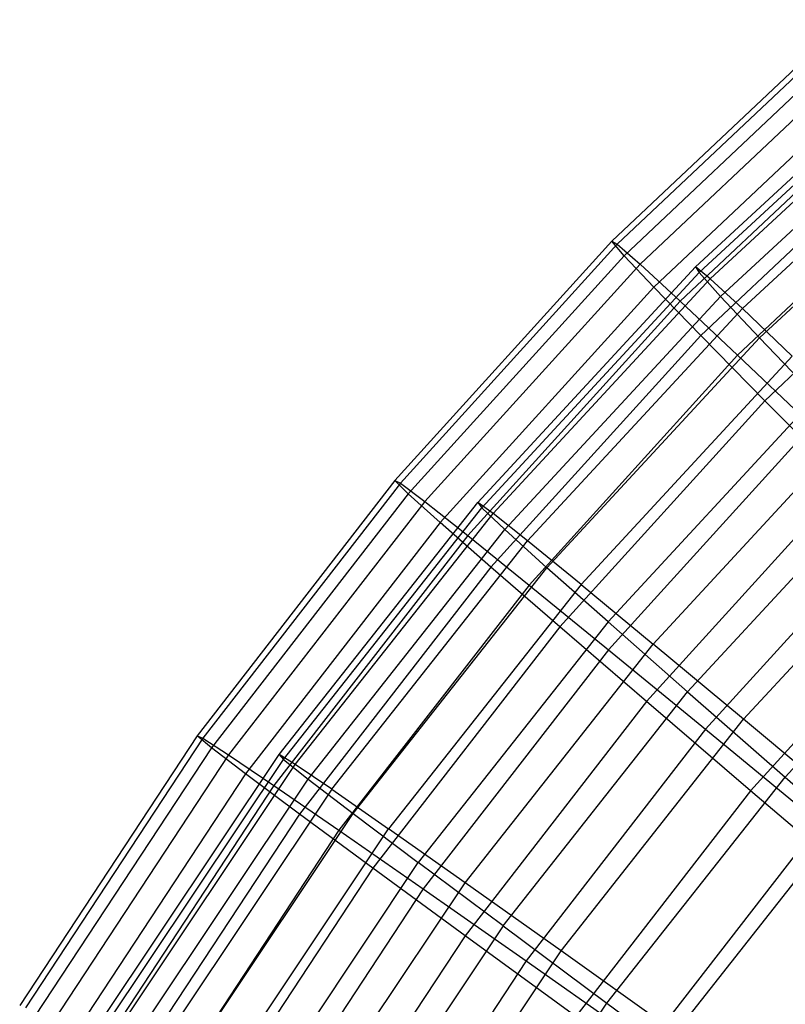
# Model space of a CAD drawing. Extents: x 0.05 to 6.09, y -3 to 3.03.
# Tile 29 of 124: x 0.49 to 1.04, y 1.57 to 2.29. Entities that reach past the tile are written whole.
import ezdxf

# ---------------------------------------------------------------- set-up
doc = ezdxf.new("R2010")
doc.units = 0
doc.header["$MEASUREMENT"] = 0
doc.layers.get('0').update_dxf_attribs({"color": 13, "linetype": 'CONTINUOUS'})

# ---------------------------------------------------------------- blocks, each defined once
blk = doc.blocks.new('GRUPUJ_1')
at = {"color": 0}
for p, q in [((1.0334, 5.2904, 3.08205), (0.86319, 5.12981, 3.08331)), ((1.0334, 5.2904, 3.08205), (0.86319, 5.12981, 3.08331)), ((1.03708, 5.28819, 3.31879), (0.86704, 5.12776, 3.32005)), ((1.03708, 5.28819, 3.31879), (0.86704, 5.12776, 3.32005)), ((1.04142, 5.2792, 2.84567), (0.87205, 5.1194, 2.84692)), ((1.04142, 5.2792, 2.84567), (0.87205, 5.1194, 2.84692)), ((1.05244, 5.27259, 3.55456), (0.88357, 5.11326, 3.55581)), ((1.05244, 5.27259, 3.55456), (0.88357, 5.11326, 3.55581)), ((0.92384, 5.11142, 3.20242), (1.09463, 5.2693, 3.20116)), ((0.92384, 5.11142, 3.20242), (1.09463, 5.2693, 3.20116)), ((0.92634, 5.10716, 2.96361), (1.09677, 5.26471, 2.96234)), ((0.92634, 5.10716, 2.96361), (1.09677, 5.26471, 2.96234)), ((0.93431, 5.10272, 3.4409), (1.10439, 5.25994, 3.43964)), ((0.93431, 5.10272, 3.4409), (1.10439, 5.25994, 3.43964)), ((1.0611, 5.25465, 2.61098), (0.89357, 5.09659, 2.61223)), ((1.0611, 5.25465, 2.61098), (0.89357, 5.09659, 2.61223)), ((1.0794, 5.24368, 3.78802), (0.91269, 5.0864, 3.78926)), ((1.0794, 5.24368, 3.78802), (0.91269, 5.0864, 3.78926)), ((1.11082, 5.2462, 2.72461), (0.94179, 5.08995, 2.72587)), ((1.11082, 5.2462, 2.72461), (0.94179, 5.08995, 2.72587)), ((0.95769, 5.0811, 3.67763), (1.12601, 5.23669, 3.67639)), ((0.95769, 5.0811, 3.67763), (1.12601, 5.23669, 3.67639)), ((1.09233, 5.2169, 2.37933), (0.92762, 5.06151, 2.38055)), ((1.09233, 5.2169, 2.37933), (0.92762, 5.06151, 2.38055)), ((0.9701, 5.05989, 2.4906), (1.13668, 5.21388, 2.48936)), ((0.9701, 5.05989, 2.4906), (1.13668, 5.21388, 2.48936)), ((1.11781, 5.20163, 4.01785), (0.95425, 5.04732, 4.01907)), ((1.11781, 5.20163, 4.01785), (0.95425, 5.04732, 4.01907)), ((1.13493, 5.16616, 2.152), (0.97402, 5.01435, 2.15319)), ((1.13493, 5.16616, 2.152), (0.97402, 5.01435, 2.15319)), ((0.86319, 5.12981, 3.08331), (0.70594, 4.95652, 3.08448)), ((0.86319, 5.12981, 3.08331), (0.70594, 4.95652, 3.08448)), ((0.86319, 5.12981, 3.08331), (0.86704, 5.12776, 3.32005)), ((0.86319, 5.12981, 3.08331), (0.86704, 5.12776, 3.32005)), ((0.87205, 5.1194, 2.84692), (0.86319, 5.12981, 3.08331)), ((0.87205, 5.1194, 2.84692), (0.86319, 5.12981, 3.08331)), ((0.86704, 5.12776, 3.32005), (0.70994, 4.95464, 3.32122)), ((0.86704, 5.12776, 3.32005), (0.70994, 4.95464, 3.32122)), ((0.86704, 5.12776, 3.32005), (0.88357, 5.11326, 3.55581)), ((0.86704, 5.12776, 3.32005), (0.88357, 5.11326, 3.55581)), ((0.87205, 5.1194, 2.84692), (0.71557, 4.94697, 2.84808)), ((0.87205, 5.1194, 2.84692), (0.71557, 4.94697, 2.84808)), ((0.89357, 5.09659, 2.61223), (0.87205, 5.1194, 2.84692)), ((0.89357, 5.09659, 2.61223), (0.87205, 5.1194, 2.84692)), ((0.88357, 5.11326, 3.55581), (0.72755, 4.94133, 3.55697)), ((0.88357, 5.11326, 3.55581), (0.72755, 4.94133, 3.55697)), ((0.76597, 4.94063, 3.20359), (0.92384, 5.11142, 3.20242)), ((0.76597, 4.94063, 3.20359), (0.92384, 5.11142, 3.20242)), ((0.88357, 5.11326, 3.55581), (0.91269, 5.0864, 3.78926)), ((0.88357, 5.11326, 3.55581), (0.91269, 5.0864, 3.78926)), ((0.93431, 5.10272, 3.4409), (0.92384, 5.11142, 3.20242)), ((0.92384, 5.11142, 3.20242), (0.92634, 5.10716, 2.96361)), ((0.93431, 5.10272, 3.4409), (0.92384, 5.11142, 3.20242)), ((0.92384, 5.11142, 3.20242), (0.92634, 5.10716, 2.96361)), ((0.76879, 4.93672, 2.96478), (0.92634, 5.10716, 2.96361)), ((0.76879, 4.93672, 2.96478), (0.92634, 5.10716, 2.96361)), ((0.7771, 4.93264, 3.44207), (0.93431, 5.10272, 3.4409)), ((0.7771, 4.93264, 3.44207), (0.93431, 5.10272, 3.4409)), ((0.92634, 5.10716, 2.96361), (0.94179, 5.08995, 2.72587)), ((0.92634, 5.10716, 2.96361), (0.94179, 5.08995, 2.72587)), ((0.95769, 5.0811, 3.67763), (0.93431, 5.10272, 3.4409)), ((0.95769, 5.0811, 3.67763), (0.93431, 5.10272, 3.4409)), ((0.89357, 5.09659, 2.61223), (0.73879, 4.92602, 2.61337)), ((0.89357, 5.09659, 2.61223), (0.73879, 4.92602, 2.61337)), ((0.92762, 5.06151, 2.38055), (0.89357, 5.09659, 2.61223)), ((0.92762, 5.06151, 2.38055), (0.89357, 5.09659, 2.61223)), ((0.78553, 4.92091, 2.72702), (0.94179, 5.08995, 2.72587)), ((0.78553, 4.92091, 2.72702), (0.94179, 5.08995, 2.72587)), ((0.9701, 5.05989, 2.4906), (0.94179, 5.08995, 2.72587)), ((0.9701, 5.05989, 2.4906), (0.94179, 5.08995, 2.72587)), ((0.91269, 5.0864, 3.78926), (0.75867, 4.91667, 3.7904)), ((0.91269, 5.0864, 3.78926), (0.75867, 4.91667, 3.7904)), ((0.80211, 4.91278, 3.67879), (0.95769, 5.0811, 3.67763)), ((0.80211, 4.91278, 3.67879), (0.95769, 5.0811, 3.67763)), ((0.91269, 5.0864, 3.78926), (0.95425, 5.04732, 4.01907)), ((0.91269, 5.0864, 3.78926), (0.95425, 5.04732, 4.01907)), ((0.99384, 5.04668, 3.91123), (0.95769, 5.0811, 3.67763)), ((0.99384, 5.04668, 3.91123), (0.95769, 5.0811, 3.67763)), ((0.92762, 5.06151, 2.38055), (0.77546, 4.89382, 2.38168)), ((0.92762, 5.06151, 2.38055), (0.77546, 4.89382, 2.38168)), ((0.9701, 5.05989, 2.4906), (0.81611, 4.8933, 2.49174)), ((0.9701, 5.05989, 2.4906), (0.81611, 4.8933, 2.49174)), ((0.97402, 5.01435, 2.15319), (0.92762, 5.06151, 2.38055)), ((0.97402, 5.01435, 2.15319), (0.92762, 5.06151, 2.38055)), ((0.9701, 5.05989, 2.4906), (1.01111, 5.01717, 2.25919)), ((0.9701, 5.05989, 2.4906), (1.01111, 5.01717, 2.25919)), ((0.95425, 5.04732, 4.01907), (0.80313, 4.88079, 4.02019)), ((0.95425, 5.04732, 4.01907), (0.80313, 4.88079, 4.02019)), ((0.84085, 4.88117, 3.91236), (0.99384, 5.04668, 3.91123)), ((0.84085, 4.88117, 3.91236), (0.99384, 5.04668, 3.91123)), ((0.95425, 5.04732, 4.01907), (1.00799, 4.99624, 4.24394)), ((0.95425, 5.04732, 4.01907), (1.00799, 4.99624, 4.24394)), ((0.86034, 4.85406, 2.2603), (1.01111, 5.01717, 2.25919)), ((0.86034, 4.85406, 2.2603), (1.01111, 5.01717, 2.25919)), ((0.97402, 5.01435, 2.15319), (0.82536, 4.85053, 2.1543)), ((0.97402, 5.01435, 2.15319), (0.82536, 4.85053, 2.1543)), ((1.0325, 4.95538, 1.93145), (0.97402, 5.01435, 2.15319)), ((1.0325, 4.95538, 1.93145), (0.97402, 5.01435, 2.15319)), ((1.00799, 4.99624, 4.24394), (0.86068, 4.8339, 4.24503)), ((1.00799, 4.99624, 4.24394), (0.86068, 4.8339, 4.24503)), ((1.04255, 4.99968, 4.1403), (0.8931, 4.838, 4.14141)), ((1.04255, 4.99968, 4.1403), (0.8931, 4.838, 4.14141)), ((0.91796, 4.80342, 2.03409), (1.06457, 4.96203, 2.033)), ((0.91796, 4.80342, 2.03409), (1.06457, 4.96203, 2.033)), ((0.70594, 4.95652, 3.08448), (0.56259, 4.77156, 3.08554)), ((0.70594, 4.95652, 3.08448), (0.56259, 4.77156, 3.08554)), ((0.70994, 4.95464, 3.32122), (0.56673, 4.76986, 3.32228)), ((0.70994, 4.95464, 3.32122), (0.56673, 4.76986, 3.32228)), ((0.70594, 4.95652, 3.08448), (0.70994, 4.95464, 3.32122)), ((0.70594, 4.95652, 3.08448), (0.70994, 4.95464, 3.32122)), ((0.71557, 4.94697, 2.84808), (0.70594, 4.95652, 3.08448)), ((0.71557, 4.94697, 2.84808), (0.70594, 4.95652, 3.08448)), ((0.70994, 4.95464, 3.32122), (0.72755, 4.94133, 3.55697)), ((0.70994, 4.95464, 3.32122), (0.72755, 4.94133, 3.55697)), ((1.0325, 4.95538, 1.93145), (0.88823, 4.79639, 1.93252)), ((1.0325, 4.95538, 1.93145), (0.88823, 4.79639, 1.93252)), ((0.71557, 4.94697, 2.84808), (0.57293, 4.76292, 2.84914)), ((0.71557, 4.94697, 2.84808), (0.57293, 4.76292, 2.84914)), ((0.73879, 4.92602, 2.61337), (0.71557, 4.94697, 2.84808)), ((0.73879, 4.92602, 2.61337), (0.71557, 4.94697, 2.84808)), ((0.72755, 4.94133, 3.55697), (0.58532, 4.75782, 3.55802)), ((0.72755, 4.94133, 3.55697), (0.58532, 4.75782, 3.55802)), ((0.62198, 4.75798, 3.20466), (0.76597, 4.94063, 3.20359)), ((0.62198, 4.75798, 3.20466), (0.76597, 4.94063, 3.20359)), ((0.72755, 4.94133, 3.55697), (0.75867, 4.91667, 3.7904)), ((0.72755, 4.94133, 3.55697), (0.75867, 4.91667, 3.7904)), ((0.7771, 4.93264, 3.44207), (0.76597, 4.94063, 3.20359)), ((0.7771, 4.93264, 3.44207), (0.76597, 4.94063, 3.20359)), ((0.76597, 4.94063, 3.20359), (0.76879, 4.93672, 2.96478)), ((0.76597, 4.94063, 3.20359), (0.76879, 4.93672, 2.96478)), ((0.95854, 4.78352, 4.36458), (1.10352, 4.94036, 4.36351)), ((0.95854, 4.78352, 4.36458), (1.10352, 4.94036, 4.36351)), ((0.62509, 4.75444, 2.96584), (0.76879, 4.93672, 2.96478)), ((0.62509, 4.75444, 2.96584), (0.76879, 4.93672, 2.96478)), ((0.63371, 4.75075, 3.44313), (0.7771, 4.93264, 3.44207)), ((0.63371, 4.75075, 3.44313), (0.7771, 4.93264, 3.44207)), ((0.76879, 4.93672, 2.96478), (0.78553, 4.92091, 2.72702)), ((0.76879, 4.93672, 2.96478), (0.78553, 4.92091, 2.72702)), ((0.80211, 4.91278, 3.67879), (0.7771, 4.93264, 3.44207)), ((0.80211, 4.91278, 3.67879), (0.7771, 4.93264, 3.44207)), ((1.07363, 4.93346, 4.46261), (0.93099, 4.77627, 4.46367)), ((1.07363, 4.93346, 4.46261), (0.93099, 4.77627, 4.46367)), ((0.73879, 4.92602, 2.61337), (0.59769, 4.74397, 2.61442)), ((0.73879, 4.92602, 2.61337), (0.59769, 4.74397, 2.61442)), ((0.77546, 4.89382, 2.38168), (0.73879, 4.92602, 2.61337)), ((0.77546, 4.89382, 2.38168), (0.73879, 4.92602, 2.61337)), ((0.75867, 4.91667, 3.7904), (0.61827, 4.73551, 3.79144)), ((0.75867, 4.91667, 3.7904), (0.61827, 4.73551, 3.79144)), ((0.64302, 4.74013, 2.72808), (0.78553, 4.92091, 2.72702)), ((0.64302, 4.74013, 2.72808), (0.78553, 4.92091, 2.72702)), ((0.75867, 4.91667, 3.7904), (0.80313, 4.88079, 4.02019)), ((0.75867, 4.91667, 3.7904), (0.80313, 4.88079, 4.02019)), ((0.78553, 4.92091, 2.72702), (0.81611, 4.8933, 2.49174)), ((0.78553, 4.92091, 2.72702), (0.81611, 4.8933, 2.49174)), ((0.66021, 4.73277, 3.67984), (0.80211, 4.91278, 3.67879)), ((0.66021, 4.73277, 3.67984), (0.80211, 4.91278, 3.67879)), ((0.84085, 4.88117, 3.91236), (0.80211, 4.91278, 3.67879)), ((0.84085, 4.88117, 3.91236), (0.80211, 4.91278, 3.67879)), ((0.98862, 4.74168, 1.81443), (1.13017, 4.8948, 1.81338)), ((0.98862, 4.74168, 1.81443), (1.13017, 4.8948, 1.81338)), ((0.77546, 4.89382, 2.38168), (0.63674, 4.71484, 2.3827)), ((0.77546, 4.89382, 2.38168), (0.63674, 4.71484, 2.3827)), ((0.67567, 4.71515, 2.49278), (0.81611, 4.8933, 2.49174)), ((0.67567, 4.71515, 2.49278), (0.81611, 4.8933, 2.49174)), ((0.82536, 4.85053, 2.1543), (0.77546, 4.89382, 2.38168)), ((0.82536, 4.85053, 2.1543), (0.77546, 4.89382, 2.38168)), ((0.86034, 4.85406, 2.2603), (0.81611, 4.8933, 2.49174)), ((0.86034, 4.85406, 2.2603), (0.81611, 4.8933, 2.49174)), ((0.80313, 4.88079, 4.02019), (0.66538, 4.70305, 4.02121)), ((0.80313, 4.88079, 4.02019), (0.66538, 4.70305, 4.02121)), ((0.84085, 4.88117, 3.91236), (0.70132, 4.70417, 3.9134)), ((0.84085, 4.88117, 3.91236), (0.70132, 4.70417, 3.9134)), ((0.80313, 4.88079, 4.02019), (0.86068, 4.8339, 4.24503)), ((0.80313, 4.88079, 4.02019), (0.86068, 4.8339, 4.24503)), ((0.84085, 4.88117, 3.91236), (0.8931, 4.838, 4.14141)), ((0.84085, 4.88117, 3.91236), (0.8931, 4.838, 4.14141)), ((1.10273, 4.88494, 1.71658), (0.9637, 4.73173, 1.71761)), ((1.10273, 4.88494, 1.71658), (0.9637, 4.73173, 1.71761)), ((0.86034, 4.85406, 2.2603), (0.72283, 4.67963, 2.26132)), ((0.86034, 4.85406, 2.2603), (0.72283, 4.67963, 2.26132)), ((0.86034, 4.85406, 2.2603), (0.91796, 4.80342, 2.03409)), ((0.86034, 4.85406, 2.2603), (0.91796, 4.80342, 2.03409)), ((0.82536, 4.85053, 2.1543), (0.68985, 4.67568, 2.1553)), ((0.82536, 4.85053, 2.1543), (0.68985, 4.67568, 2.1553)), ((0.88823, 4.79639, 1.93252), (0.82536, 4.85053, 2.1543)), ((0.88823, 4.79639, 1.93252), (0.82536, 4.85053, 2.1543)), ((0.7568, 4.66509, 4.14242), (0.8931, 4.838, 4.14141)), ((0.7568, 4.66509, 4.14242), (0.8931, 4.838, 4.14141)), ((0.95854, 4.78352, 4.36458), (0.8931, 4.838, 4.14141)), ((0.95854, 4.78352, 4.36458), (0.8931, 4.838, 4.14141)), ((0.86068, 4.8339, 4.24503), (0.72639, 4.66064, 4.24603)), ((0.86068, 4.8339, 4.24503), (0.72639, 4.66064, 4.24603)), ((0.86068, 4.8339, 4.24503), (0.93099, 4.77627, 4.46367)), ((0.86068, 4.8339, 4.24503), (0.93099, 4.77627, 4.46367)), ((0.78424, 4.6338, 2.03508), (0.91796, 4.80342, 2.03409)), ((0.78424, 4.6338, 2.03508), (0.91796, 4.80342, 2.03409)), ((0.91796, 4.80342, 2.03409), (0.98862, 4.74168, 1.81443)), ((0.91796, 4.80342, 2.03409), (0.98862, 4.74168, 1.81443)), ((0.88823, 4.79639, 1.93252), (0.75672, 4.62671, 1.9335)), ((0.88823, 4.79639, 1.93252), (0.75672, 4.62671, 1.9335)), ((0.9637, 4.73173, 1.71761), (0.88823, 4.79639, 1.93252)), ((0.9637, 4.73173, 1.71761), (0.88823, 4.79639, 1.93252)), ((0.82632, 4.61579, 4.36556), (0.95854, 4.78352, 4.36458)), ((0.82632, 4.61579, 4.36556), (0.95854, 4.78352, 4.36458)), ((1.0368, 4.71805, 4.58056), (0.95854, 4.78352, 4.36458)), ((1.0368, 4.71805, 4.58056), (0.95854, 4.78352, 4.36458)), ((0.93099, 4.77627, 4.46367), (0.80096, 4.6085, 4.46463)), ((0.93099, 4.77627, 4.46367), (0.80096, 4.6085, 4.46463)), ((0.93099, 4.77627, 4.46367), (1.01366, 4.70822, 4.67486)), ((0.93099, 4.77627, 4.46367), (1.01366, 4.70822, 4.67486)), ((0.56259, 4.77156, 3.08554), (0.434, 4.57605, 3.08649)), ((0.56259, 4.77156, 3.08554), (0.434, 4.57605, 3.08649)), ((0.56673, 4.76986, 3.32228), (0.43827, 4.57454, 3.32323)), ((0.56673, 4.76986, 3.32228), (0.43827, 4.57454, 3.32323)), ((0.56259, 4.77156, 3.08554), (0.56673, 4.76986, 3.32228)), ((0.56259, 4.77156, 3.08554), (0.56673, 4.76986, 3.32228)), ((0.57293, 4.76292, 2.84914), (0.56259, 4.77156, 3.08554)), ((0.57293, 4.76292, 2.84914), (0.56259, 4.77156, 3.08554)), ((0.56673, 4.76986, 3.32228), (0.58532, 4.75782, 3.55802)), ((0.56673, 4.76986, 3.32228), (0.58532, 4.75782, 3.55802)), ((0.57293, 4.76292, 2.84914), (0.44498, 4.56837, 2.85009)), ((0.57293, 4.76292, 2.84914), (0.44498, 4.56837, 2.85009)), ((0.59769, 4.74397, 2.61442), (0.57293, 4.76292, 2.84914)), ((0.59769, 4.74397, 2.61442), (0.57293, 4.76292, 2.84914)), ((0.58532, 4.75782, 3.55802), (0.45774, 4.56384, 3.55897)), ((0.58532, 4.75782, 3.55802), (0.45774, 4.56384, 3.55897)), ((0.49277, 4.5646, 3.20562), (0.62198, 4.75798, 3.20466)), ((0.49277, 4.5646, 3.20562), (0.62198, 4.75798, 3.20466)), ((0.49615, 4.56145, 2.9668), (0.62509, 4.75444, 2.96584)), ((0.49615, 4.56145, 2.9668), (0.62509, 4.75444, 2.96584)), ((0.58532, 4.75782, 3.55802), (0.61827, 4.73551, 3.79144)), ((0.58532, 4.75782, 3.55802), (0.61827, 4.73551, 3.79144)), ((0.62198, 4.75798, 3.20466), (0.62509, 4.75444, 2.96584)), ((0.63371, 4.75075, 3.44313), (0.62198, 4.75798, 3.20466)), ((0.63371, 4.75075, 3.44313), (0.62198, 4.75798, 3.20466)), ((0.62198, 4.75798, 3.20466), (0.62509, 4.75444, 2.96584)), ((0.62509, 4.75444, 2.96584), (0.64302, 4.74013, 2.72808)), ((0.62509, 4.75444, 2.96584), (0.64302, 4.74013, 2.72808)), ((0.50504, 4.55817, 3.44409), (0.63371, 4.75075, 3.44313)), ((0.50504, 4.55817, 3.44409), (0.63371, 4.75075, 3.44313)), ((0.66021, 4.73277, 3.67984), (0.63371, 4.75075, 3.44313)), ((0.66021, 4.73277, 3.67984), (0.63371, 4.75075, 3.44313)), ((0.59769, 4.74397, 2.61442), (0.47113, 4.55154, 2.61536)), ((0.59769, 4.74397, 2.61442), (0.47113, 4.55154, 2.61536)), ((0.51514, 4.54873, 2.72903), (0.64302, 4.74013, 2.72808)), ((0.51514, 4.54873, 2.72903), (0.64302, 4.74013, 2.72808)), ((0.63674, 4.71484, 2.3827), (0.59769, 4.74397, 2.61442)), ((0.63674, 4.71484, 2.3827), (0.59769, 4.74397, 2.61442)), ((0.64302, 4.74013, 2.72808), (0.67567, 4.71515, 2.49278)), ((0.64302, 4.74013, 2.72808), (0.67567, 4.71515, 2.49278)), ((0.85953, 4.57792, 1.81539), (0.98862, 4.74168, 1.81443)), ((0.85953, 4.57792, 1.81539), (0.98862, 4.74168, 1.81443)), ((0.98862, 4.74168, 1.81443), (1.07192, 4.66919, 1.60262)), ((0.98862, 4.74168, 1.81443), (1.07192, 4.66919, 1.60262)), ((0.61827, 4.73551, 3.79144), (0.49233, 4.54401, 3.79237)), ((0.61827, 4.73551, 3.79144), (0.49233, 4.54401, 3.79237)), ((0.66021, 4.73277, 3.67984), (0.53287, 4.54219, 3.68079)), ((0.66021, 4.73277, 3.67984), (0.53287, 4.54219, 3.68079)), ((0.61827, 4.73551, 3.79144), (0.66538, 4.70305, 4.02121)), ((0.61827, 4.73551, 3.79144), (0.66538, 4.70305, 4.02121)), ((0.66021, 4.73277, 3.67984), (0.70132, 4.70417, 3.9134)), ((0.66021, 4.73277, 3.67984), (0.70132, 4.70417, 3.9134)), ((0.9637, 4.73173, 1.71761), (0.83697, 4.56821, 1.71855)), ((0.9637, 4.73173, 1.71761), (0.83697, 4.56821, 1.71855)), ((1.05135, 4.6569, 1.51077), (0.9637, 4.73173, 1.71761)), ((1.05135, 4.6569, 1.51077), (0.9637, 4.73173, 1.71761)), ((0.90947, 4.55654, 4.58151), (1.0368, 4.71805, 4.58056)), ((0.90947, 4.55654, 4.58151), (1.0368, 4.71805, 4.58056)), ((0.63674, 4.71484, 2.3827), (0.51231, 4.52565, 2.38363)), ((0.63674, 4.71484, 2.3827), (0.51231, 4.52565, 2.38363)), ((0.54964, 4.52652, 2.49371), (0.67567, 4.71515, 2.49278)), ((0.54964, 4.52652, 2.49371), (0.67567, 4.71515, 2.49278)), ((0.68985, 4.67568, 2.1553), (0.63674, 4.71484, 2.3827)), ((0.68985, 4.67568, 2.1553), (0.63674, 4.71484, 2.3827)), ((0.67567, 4.71515, 2.49278), (0.72283, 4.67963, 2.26132)), ((0.67567, 4.71515, 2.49278), (0.72283, 4.67963, 2.26132)), ((0.66538, 4.70305, 4.02121), (0.54182, 4.51518, 4.02212)), ((0.66538, 4.70305, 4.02121), (0.54182, 4.51518, 4.02212)), ((0.5761, 4.51676, 3.91433), (0.70132, 4.70417, 3.9134)), ((0.5761, 4.51676, 3.91433), (0.70132, 4.70417, 3.9134)), ((0.66538, 4.70305, 4.02121), (0.72639, 4.66064, 4.24603)), ((0.66538, 4.70305, 4.02121), (0.72639, 4.66064, 4.24603)), ((0.7568, 4.66509, 4.14242), (0.70132, 4.70417, 3.9134)), ((0.7568, 4.66509, 4.14242), (0.70132, 4.70417, 3.9134)), ((1.01366, 4.70822, 4.67486), (0.88866, 4.54694, 4.67578)), ((1.01366, 4.70822, 4.67486), (0.88866, 4.54694, 4.67578)), ((0.68985, 4.67568, 2.1553), (0.56829, 4.49085, 2.1562)), ((0.68985, 4.67568, 2.1553), (0.56829, 4.49085, 2.1562)), ((0.59944, 4.49495, 2.26224), (0.72283, 4.67963, 2.26132)), ((0.59944, 4.49495, 2.26224), (0.72283, 4.67963, 2.26132)), ((0.75672, 4.62671, 1.9335), (0.68985, 4.67568, 2.1553)), ((0.75672, 4.62671, 1.9335), (0.68985, 4.67568, 2.1553)), ((0.78424, 4.6338, 2.03508), (0.72283, 4.67963, 2.26132)), ((0.78424, 4.6338, 2.03508), (0.72283, 4.67963, 2.26132)), ((0.72639, 4.66064, 4.24603), (0.60594, 4.47749, 4.24692)), ((0.72639, 4.66064, 4.24603), (0.60594, 4.47749, 4.24692)), ((0.63448, 4.48203, 4.14333), (0.7568, 4.66509, 4.14242)), ((0.63448, 4.48203, 4.14333), (0.7568, 4.66509, 4.14242)), ((0.72639, 4.66064, 4.24603), (0.80096, 4.6085, 4.46463)), ((0.72639, 4.66064, 4.24603), (0.80096, 4.6085, 4.46463)), ((0.82632, 4.61579, 4.36556), (0.7568, 4.66509, 4.14242)), ((0.82632, 4.61579, 4.36556), (0.7568, 4.66509, 4.14242)), ((0.78424, 4.6338, 2.03508), (0.66424, 4.45421, 2.03597)), ((0.78424, 4.6338, 2.03508), (0.66424, 4.45421, 2.03597)), ((0.78424, 4.6338, 2.03508), (0.85953, 4.57792, 1.81539)), ((0.78424, 4.6338, 2.03508), (0.85953, 4.57792, 1.81539)), ((0.75672, 4.62671, 1.9335), (0.63875, 4.44734, 1.93437)), ((0.75672, 4.62671, 1.9335), (0.63875, 4.44734, 1.93437)), ((0.83697, 4.56821, 1.71855), (0.75672, 4.62671, 1.9335)), ((0.83697, 4.56821, 1.71855), (0.75672, 4.62671, 1.9335)), ((0.70766, 4.4382, 4.36644), (0.82632, 4.61579, 4.36556)), ((0.70766, 4.4382, 4.36644), (0.82632, 4.61579, 4.36556)), ((0.90947, 4.55654, 4.58151), (0.82632, 4.61579, 4.36556)), ((0.90947, 4.55654, 4.58151), (0.82632, 4.61579, 4.36556)), ((0.80096, 4.6085, 4.46463), (0.68432, 4.43116, 4.4655)), ((0.80096, 4.6085, 4.46463), (0.68432, 4.43116, 4.4655)), ((0.80096, 4.6085, 4.46463), (0.88866, 4.54694, 4.67578)), ((0.80096, 4.6085, 4.46463), (0.88866, 4.54694, 4.67578)), ((0.74368, 4.40453, 1.81625), (0.85953, 4.57792, 1.81539)), ((0.74368, 4.40453, 1.81625), (0.85953, 4.57792, 1.81539)), ((0.85953, 4.57792, 1.81539), (0.94825, 4.51231, 1.60354)), ((0.85953, 4.57792, 1.81539), (0.94825, 4.51231, 1.60354))]:
    blk.add_line(p, q, dxfattribs=at)

msp = doc.modelspace()

# ---------------------------------------------------------------- block references
at = {"color": 0}
msp.add_blockref('GRUPUJ_1', (0.05452, -3.0046, 0.05645), dxfattribs=at)

doc.saveas('drawing.dxf')
